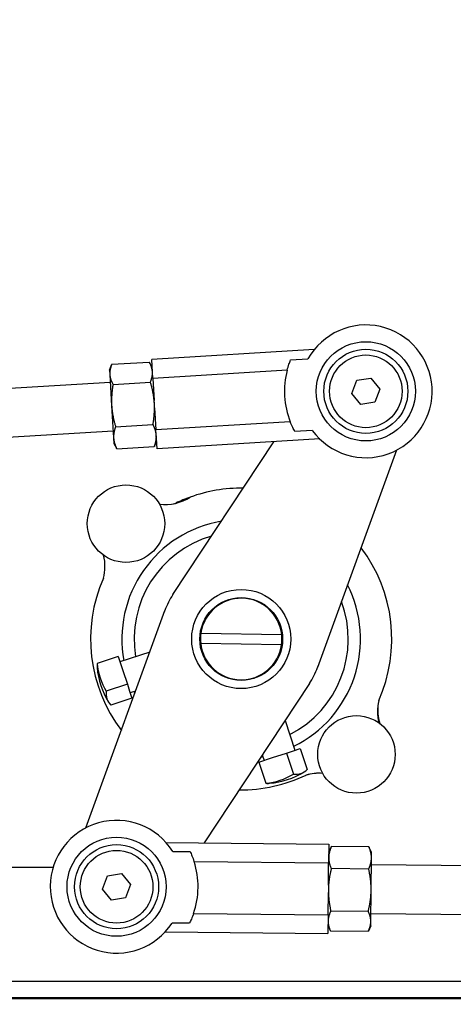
# Model space of a CAD drawing. Header units: inches. Extents: x 18 to 846, y -44 to 561.
# Tile 63 of 256: x 120.03 to 123.36, y 124.77 to 132.31. Entities that reach past the tile are written whole.
import ezdxf

# ---------------------------------------------------------------- set-up
doc = ezdxf.new("R2010")
doc.units = ezdxf.units.IN
doc.header["$LTSCALE"] = 24
doc.header["$MEASUREMENT"] = 0
doc.layers.add('Dimension (ANSI)', color=7, linetype='Continuous', lineweight=25)
doc.layers.add('Visible (ANSI)', color=7, linetype='Continuous', lineweight=30)
doc.styles.add('Note Text (ANSI)', font='tahoma.ttf')
doc.dimstyles.new('SB Fraction-16 (ANSI)', dxfattribs={"dimscale": 24, "dimtxt": 0.125, "dimasz": 0.098425, "dimexe": 0.125, "dimexo": 0.0625, "dimgap": 0.031496, "dimtad": 0, "dimtih": 1, "dimtoh": 1, "dimdec": 4, "dimrnd": 1e-08, "dimzin": 0, "dimdsep": 46, "dimlunit": 5, "dimtxsty": 'Note Text (ANSI)', "dimcen": 0.09, "dimdle": 0.393701, "dimclrd": 256, "dimclre": 256, "dimclrt": 256, "dimadec": 0, "dimazin": 3, "dimtfac": 0.96, "dimtofl": 0, "dimtmove": 0, "dimatfit": 3, "dimfxl": 1, "dimfrac": 2, "dimtolj": 1, "dimtzin": 12, "dimlwd": -1, "dimlwe": -1, "dimarcsym": 0})

# ---------------------------------------------------------------- blocks, each defined once
blk = doc.blocks.new('*D15')
at = {"layer": 'Defpoints', "color": 0, "transparency": 16777216}
for p in [(121.8191, 380.5815), (46.5863, 92.8698), (88.6941, 92.8698)]:
    blk.add_point(p, dxfattribs=at)
at = {"layer": 'Dimension (ANSI)', "transparency": 16777216}
for p, q in [((120.3191, 380.5815), (43.5863, 380.5815)), ((46.5863, 378.2193), (46.5863, 242.3754)), ((46.5863, 95.232), (46.5863, 237.0759)), ((87.1941, 92.8698), (43.5863, 92.8698))]:
    blk.add_line(p, q, dxfattribs=at)
for points in [[(46.1926, 378.2193), (46.98, 378.2193), (46.5863, 380.5815)], [(46.1926, 95.232), (46.98, 95.232), (46.5863, 92.8698)]]:
    blk.add_solid(points, dxfattribs=at)
at = {"layer": 'Dimension (ANSI)', "transparency": 16777216, "insert": (37.4463, 241.6195), "char_height": 3, "attachment_point": 1, "style": 'Note Text (ANSI)'}
blk.add_mtext('\\A1;287 11/16', dxfattribs=at)

msp = doc.modelspace()

# ---------------------------------------------------------------- linework, layer by layer
at = {"layer": 'Visible (ANSI)'}
for p, q in [((122.29402, 129.78638), (121.04671, 129.71067)), ((120.74068, 129.67397), (121.02754, 129.69138)), ((121.05044, 129.64928), (121.03031, 129.68639)), ((121.05549, 129.56605), (121.04671, 129.71067)), ((122.11237, 129.70685), (122.24569, 129.71495)), ((120.72304, 129.62941), (120.73853, 129.66868)), ((120.72304, 129.62941), (120.72508, 129.59579)), ((122.08573, 129.62858), (121.05549, 129.56605)), ((120.72873, 129.53558), (119.91723, 129.48632)), ((120.72508, 129.59579), (120.73959, 129.35668)), ((120.75002, 129.52007), (121.03688, 129.53748)), ((121.05549, 129.56605), (121.06573, 129.39727)), ((122.5821, 129.44924), (122.62063, 129.55102)), ((122.62063, 129.55102), (122.72804, 129.56854)), ((122.72804, 129.56854), (122.79692, 129.48428)), ((122.79692, 129.48428), (122.75839, 129.3825)), ((121.06699, 129.37656), (121.06573, 129.39727)), ((121.06925, 129.33933), (121.06699, 129.37656)), ((122.65098, 129.36497), (122.5821, 129.44924)), ((122.75839, 129.3825), (122.65098, 129.36497)), ((120.73959, 129.35668), (120.75461, 129.10932)), ((121.06925, 129.33933), (121.0795, 129.17055)), ((122.10974, 129.23309), (121.0795, 129.17055)), ((120.75146, 129.16127), (119.93995, 129.11201)), ((120.76971, 129.19576), (121.05656, 129.21317)), ((121.08827, 129.02593), (121.0795, 129.17055)), ((122.27897, 129.16671), (122.14565, 129.15861)), ((120.75461, 129.10932), (120.75715, 129.06744)), ((121.08455, 129.08732), (121.06906, 129.04805)), ((122.33558, 129.10164), (121.08827, 129.02593)), ((121.20995, 127.91047), (121.9841, 129.08031)), ((120.75715, 129.06744), (120.77728, 129.03033)), ((120.78005, 129.02535), (121.06691, 129.04276)), ((122.92455, 129.01584), (122.31937, 127.35155)), ((120.54227, 126.12214), (121.14746, 127.78644)), ((121.42409, 127.61346), (122.0441, 127.60264)), ((122.04273, 127.52452), (121.42273, 127.53535)), ((120.79009, 127.43436), (120.6284, 127.38101)), ((120.79009, 127.43436), (120.82512, 127.32821)), ((121.03211, 127.46922), (120.80348, 127.39378)), ((121.43616, 127.47096), (121.43052, 127.47381)), ((121.43619, 127.47087), (121.43335, 127.46522)), ((121.43616, 127.47096), (121.43619, 127.47087)), ((120.82512, 127.32821), (120.86014, 127.22207)), ((121.83144, 127.27174), (121.8286, 127.2661)), ((121.83144, 127.27174), (121.83154, 127.27177)), ((121.83154, 127.27177), (121.83718, 127.26893)), ((120.86014, 127.22207), (120.69845, 127.16872)), ((120.86014, 127.22207), (120.87767, 127.16893)), ((122.25688, 127.22751), (121.44956, 126.00756)), ((120.89521, 127.11579), (120.73352, 127.06244)), ((120.87767, 127.16893), (120.89521, 127.11579)), ((120.92333, 127.17006), (120.88182, 127.15637)), ((122.0706, 126.94602), (122.14604, 126.7174)), ((121.86804, 126.62567), (121.97419, 126.6607)), ((121.89493, 126.68057), (121.90863, 126.63906)), ((121.97419, 126.6607), (122.08034, 126.69572)), ((122.08034, 126.69572), (122.13348, 126.71326)), ((122.08034, 126.69572), (122.13369, 126.53403)), ((122.13348, 126.71326), (122.18662, 126.73079)), ((122.18662, 126.73079), (122.23997, 126.5691)), ((121.86804, 126.62567), (121.9214, 126.46398)), ((121.15611, 126.01048), (122.40565, 125.99805)), ((122.40565, 125.99805), (122.40421, 125.85317)), ((121.20799, 125.94158), (121.34155, 125.94025)), ((122.40504, 125.93655), (122.42347, 125.97507)), ((122.71315, 125.97692), (122.42577, 125.97978)), ((122.73302, 125.93329), (122.71536, 125.97217)), ((122.73261, 125.89171), (122.73302, 125.93329)), ((121.37212, 125.86344), (122.40421, 125.85317)), ((122.40252, 125.68409), (122.40421, 125.85317)), ((122.73014, 125.64424), (122.73261, 125.89171)), ((124.07688, 125.82592), (122.73208, 125.83929)), ((120.29076, 125.81899), (118.7103, 125.81899)), ((120.66991, 125.65369), (120.70842, 125.75548)), ((120.70842, 125.75548), (120.81583, 125.77302)), ((120.81583, 125.77302), (120.88472, 125.68877)), ((122.71145, 125.8069), (122.42408, 125.80976)), ((120.88472, 125.68877), (120.84621, 125.58698)), ((122.40252, 125.68409), (122.40216, 125.64751)), ((120.7388, 125.56944), (120.66991, 125.65369)), ((122.40027, 125.45696), (122.40195, 125.62605)), ((122.40216, 125.64751), (122.40195, 125.62605)), ((122.72776, 125.40434), (122.73014, 125.64424)), ((120.84621, 125.58698), (120.7388, 125.56944)), ((121.36818, 125.46723), (122.40027, 125.45696)), ((122.40027, 125.45696), (122.39882, 125.31208)), ((122.70822, 125.48199), (122.42085, 125.48485)), ((124.07315, 125.45094), (122.72835, 125.46431)), ((121.33609, 125.39103), (121.20253, 125.39236)), ((122.72742, 125.37032), (122.72776, 125.40434)), ((121.14928, 125.32451), (122.39882, 125.31208)), ((122.39944, 125.37358), (122.4171, 125.3347)), ((122.70668, 125.32709), (122.41931, 125.32995)), ((122.72742, 125.37032), (122.70899, 125.3318)), ((129.91371, 124.94399), (113.55471, 124.94399)), ((129.91411, 124.81333), (112.55511, 124.81333)), ((129.91371, 124.81899), (113.55471, 124.81899))]:
    msp.add_line(p, q, dxfattribs=at)
for centre, radius in [((122.68951, 129.46676), 0.38), ((122.68951, 129.46676), 0.38), ((122.68951, 129.46676), 0.3225), ((122.68951, 129.46676), 0.2785), ((120.84951, 128.45289), 0.297), ((121.73341, 127.56899), 0.38), ((121.73341, 127.56899), 0.3175), ((122.61731, 126.68499), 0.297), ((120.77732, 125.67123), 0.38), ((120.77732, 125.67123), 0.38), ((120.77732, 125.67123), 0.3225), ((120.77732, 125.67123), 0.2785)]:
    msp.add_circle(centre, radius, dxfattribs=at)
for centre, radius, start, end in [((122.68951, 129.46676), 0.5085, 216.161875, 150.785295), ((122.68951, 129.46676), 0.62509, 164.995853, 201.951317), ((121.73341, 127.56899), 1.1555, 89.248346, 109.797219), ((121.15335, 128.94553), 0.34542, 262.042427, 303.11234), ((121.73341, 127.56899), 1.1555, 109.797219, 115.710432), ((121.14015, 128.94305), 0.34542, 281.745775, 285.443313), ((121.73341, 127.56899), 0.91527, 99.571128, 190.411461), ((121.73341, 127.56899), 0.82117, 106.065684, 189.505242), ((121.73341, 127.56899), 1.1555, 335.90318, 37.27362), ((120.34301, 128.12697), 0.34542, 344.470865, 13.949968), ((120.34327, 128.12566), 0.34542, 11.197726, 14.184717), ((121.73341, 127.56899), 1.1555, 156.2431, 217.27362), ((121.73341, 127.56899), 0.91527, 296.110506, 26.950838), ((121.73341, 127.56899), 0.625, 146.881611, 159.640356), ((121.73341, 127.56899), 0.625, 146.127995, 146.881611), ((121.73341, 127.56899), 0.3125, 6.180756, 171.819244), ((121.73341, 127.56899), 0.82117, 297.016724, 20.456282), ((121.73341, 127.56899), 0.625, 159.640356, 160.393971), ((121.73341, 127.56899), 0.3125, 171.819244, 186.180756), ((121.73341, 127.56899), 0.3125, 351.819244, 6.180756), ((121.73341, 127.56899), 0.3125, 186.180756, 351.819244), ((121.2453, 127.40793), 0.62, 185.230633, 211.291334), ((121.73341, 127.56899), 0.625, 326.881613, 339.640353), ((121.73341, 127.56899), 0.625, 339.640353, 340.393974), ((121.73341, 127.56899), 0.625, 326.127993, 326.881613), ((121.73341, 127.56899), 0.91527, 206.110506, 206.950838), ((123.12363, 127.01466), 0.34542, 166.170299, 194.705451), ((123.12573, 127.02793), 0.34542, 172.096804, 197.972633), ((121.73341, 127.56899), 0.91527, 279.571128, 280.411461), ((121.73341, 127.56899), 1.1555, 269.248346, 295.562991), ((121.89447, 127.08088), 0.62, 275.230633, 301.291334), ((122.33032, 126.19486), 0.34542, 85.303954, 107.142747), ((122.32901, 126.19508), 0.34542, 85.095311, 106.30746), ((120.77732, 125.67123), 0.5085, 32.118402, 326.741822), ((120.77732, 125.67123), 0.62509, 340.95238, 17.907844)]:
    msp.add_arc(centre, radius, start, end, dxfattribs=at)
for centre, major_axis, ratio, end_param in [((121.21027, 127.51408), (-0.57669, -0.19029), 0.4476662, 6.1799519), ((121.22776, 127.46107), (-0.57669, -0.19029), 0.8942007, 6.4905071), ((121.28032, 127.30179), (-0.57669, -0.19029), 0.4476662, 6.4905071), ((121.84133, 127.06334), (0.19029, -0.57669), 0.8942007, 6.4905071), ((122.00062, 127.1159), (0.19029, -0.57669), 0.4476662, 6.4905071), ((121.78833, 127.04585), (0.19029, -0.57669), 0.4476662, 6.1799519)]:
    msp.add_ellipse(centre, major_axis=major_axis, ratio=ratio, start_param=6.0758635, end_param=end_param, dxfattribs=at)
for points, weights in [([(121.05248, 129.61566), (121.05031, 129.65137), (121.02754, 129.69138)], [1, 1.0379548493, 1]), ([(120.74068, 129.67397), (120.72291, 129.6315), (120.72508, 129.59579)], [1, 1.0379548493, 1]), ([(121.03688, 129.53748), (121.05465, 129.57995), (121.05248, 129.61566)], [1, 1.0379548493, 1]), ([(120.72508, 129.59579), (120.72725, 129.56008), (120.75002, 129.52007)], [1, 1.0379548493, 1]), ([(121.06699, 129.37656), (121.06242, 129.45181), (121.03688, 129.53748)], [1, 1.0379548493, 1]), ([(120.75002, 129.52007), (120.73503, 129.43194), (120.73959, 129.35668)], [1, 1.0379548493, 1]), ([(121.05656, 129.21317), (121.07156, 129.3013), (121.06699, 129.37656)], [1, 1.0379548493, 1]), ([(120.73959, 129.35668), (120.74416, 129.28143), (120.76971, 129.19576)], [1, 1.0379548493, 1]), ([(120.76971, 129.19576), (120.75221, 129.14887), (120.75461, 129.10932)], [1, 1.0379548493, 1]), ([(121.08201, 129.1292), (121.07961, 129.16874), (121.05656, 129.21317)], [1, 1.0379548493, 1]), ([(120.75461, 129.10932), (120.75701, 129.06978), (120.78005, 129.02535)], [1, 1.0379548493, 1]), ([(121.06691, 129.04276), (121.08441, 129.08965), (121.08201, 129.1292)], [1, 1.0379548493, 1]), ([(120.78005, 129.02535), (120.77862, 129.02786), (120.77728, 129.03033)], [1, 1.00230180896, 1.00432442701]), ([(121.06906, 129.04805), (121.06802, 129.04543), (121.06691, 129.04276)], [1.00432442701, 1.00230180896, 1]), ([(122.42577, 125.97978), (122.40501, 125.93443), (122.40462, 125.89497)], [1, 1.0379548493, 1]), ([(122.42347, 125.97507), (122.42458, 125.97741), (122.42577, 125.97978)], [1.00397539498, 1.00210437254, 1]), ([(122.73261, 125.89171), (122.733, 125.93116), (122.71315, 125.97692)], [1, 1.0379548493, 1]), ([(122.71315, 125.97692), (122.71429, 125.97453), (122.71536, 125.97217)], [1, 1.00210437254, 1.00397539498]), ([(122.40462, 125.89497), (122.40423, 125.85552), (122.42408, 125.80976)], [1, 1.0379548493, 1]), ([(122.71145, 125.8069), (122.73221, 125.85226), (122.73261, 125.89171)], [1, 1.0379548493, 1]), ([(122.42408, 125.80976), (122.40291, 125.7229), (122.40216, 125.64751)], [1, 1.0379548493, 1]), ([(122.73014, 125.64424), (122.73089, 125.71964), (122.71145, 125.8069)], [1, 1.0379548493, 1]), ([(122.40216, 125.64751), (122.40141, 125.57211), (122.42085, 125.48485)], [1, 1.0379548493, 1]), ([(122.70822, 125.48199), (122.72939, 125.56885), (122.73014, 125.64424)], [1, 1.0379548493, 1]), ([(122.42085, 125.48485), (122.40013, 125.44354), (122.39977, 125.4076)], [1, 1.0379548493, 1]), ([(122.72776, 125.40434), (122.72812, 125.44028), (122.70822, 125.48199)], [1, 1.0379548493, 1]), ([(122.39977, 125.4076), (122.39942, 125.37166), (122.41931, 125.32995)], [1, 1.0379548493, 1]), ([(122.70668, 125.32709), (122.7274, 125.36839), (122.72776, 125.40434)], [1, 1.0379548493, 1])]:
    msp.add_rational_spline(points, weights, degree=2, dxfattribs=at)
for points, knots in [([(122.08573, 129.62858), (122.09017, 129.64504), (122.09496, 129.66029), (122.10382, 129.68551), (122.10811, 129.69655), (122.11237, 129.70685)], [-0.82435972, -0.82435972, -0.82435972, -0.82435972, -0.67446658, -0.67446658, -0.54738326, -0.54738326, -0.54738326, -0.54738326]), ([(122.14565, 129.15861), (122.14017, 129.16832), (122.13458, 129.17876), (122.12273, 129.20272), (122.11613, 129.21729), (122.10974, 129.23309)], [3.23958752, 3.23958752, 3.23958752, 3.23958752, 3.36667084, 3.36667084, 3.51656399, 3.51656399, 3.51656399, 3.51656399]), ([(121.34155, 125.94025), (121.34633, 125.93018), (121.35117, 125.91937), (121.3613, 125.89464), (121.36685, 125.87964), (121.37212, 125.86344)], [3.23958752, 3.23958752, 3.23958752, 3.23958752, 3.36667084, 3.36667084, 3.51656399, 3.51656399, 3.51656399, 3.51656399]), ([(121.36818, 125.46723), (121.36259, 125.45113), (121.35674, 125.43625), (121.34612, 125.41172), (121.34106, 125.40101), (121.33609, 125.39103)], [-0.82435972, -0.82435972, -0.82435972, -0.82435972, -0.67446658, -0.67446658, -0.54738326, -0.54738326, -0.54738326, -0.54738326])]:
    msp.add_open_spline(points, degree=3, knots=knots, dxfattribs=at)

# ---------------------------------------------------------------- dimensions: what is measured, and where the dimension line sits
at = {"layer": 'Dimension (ANSI)'}
dim = msp.add_linear_dim(base=(46.58635, 92.8698), p1=(121.81912, 380.5815), p2=(88.69412, 92.8698), angle=270, dimstyle='SB Fraction-16 (ANSI)', override={"dimgap": 0.031496, "dimdec": 4, "dimtol": 0, "dimlim": 0, "dimtp": 0, "dimtm": 0, "dimtdec": 2, "dimatfit": 1}, dxfattribs=at)
dim.commit()
dim.dimension.update_dxf_attribs({"geometry": '*D15', "text_midpoint": (46.58635, 239.72565), "dimtype": 160})

doc.saveas('drawing.dxf')
